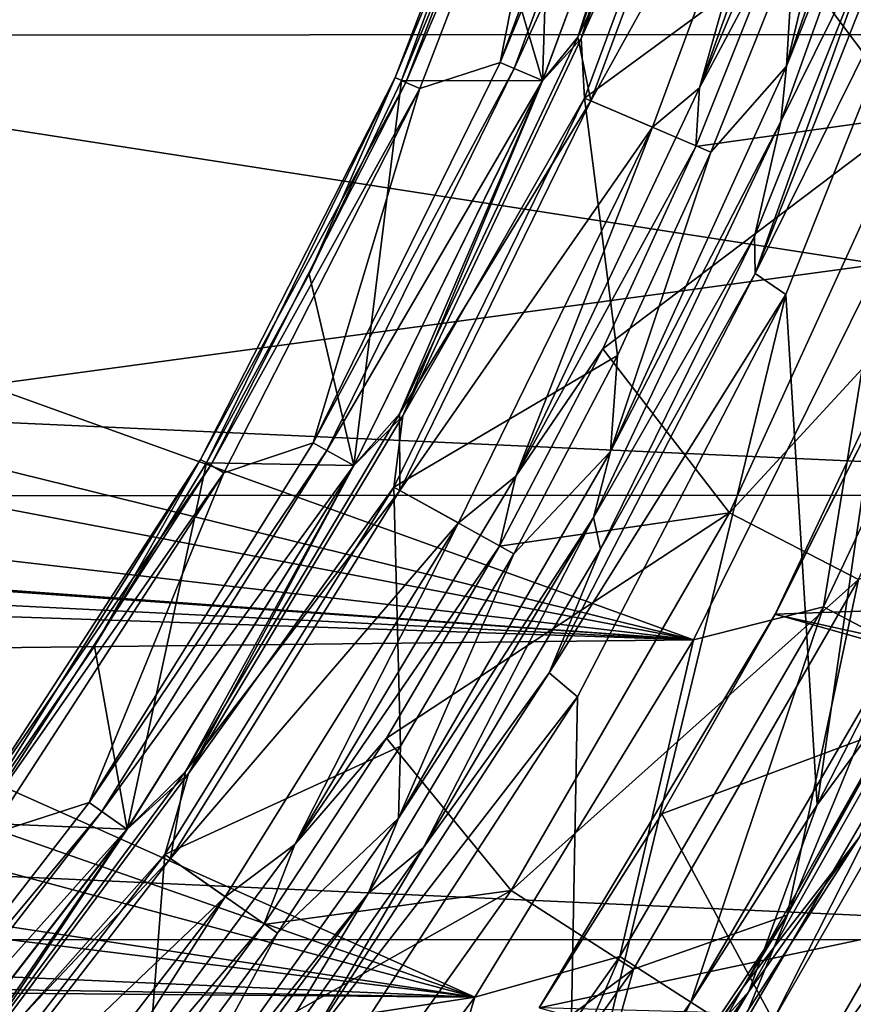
# Model space of a CAD drawing. Header units: millimetres. Extents: x -65 to 65, y -68 to 87.
# Tile 125 of 196: x 12.82 to 16, y -5.88 to -2.12. Entities that reach past the tile are written whole.
import ezdxf

# ---------------------------------------------------------------- set-up
doc = ezdxf.new("R2010")
doc.units = ezdxf.units.MM
doc.header["$LTSCALE"] = 65.185185
for name, color, linetype in [('117', 7, 'CONTINUOUS'), ('118', 7, 'CONTINUOUS'), ('120', 7, 'CONTINUOUS'), ('122', 7, 'CONTINUOUS'), ('124', 7, 'CONTINUOUS'), ('125', 7, 'CONTINUOUS'), ('126', 7, 'CONTINUOUS'), ('128', 7, 'CONTINUOUS'), ('130', 7, 'CONTINUOUS'), ('132', 7, 'CONTINUOUS'), ('134', 7, 'CONTINUOUS'), ('136', 7, 'CONTINUOUS'), ('169', 7, 'CONTINUOUS'), ('188', 7, 'CONTINUOUS'), ('230', 7, 'CONTINUOUS'), ('254', 7, 'CONTINUOUS'), ('38', 7, 'CONTINUOUS'), ('40', 7, 'CONTINUOUS'), ('41', 7, 'CONTINUOUS'), ('44', 7, 'CONTINUOUS'), ('45', 7, 'CONTINUOUS'), ('46', 7, 'CONTINUOUS'), ('49', 7, 'CONTINUOUS'), ('50', 7, 'CONTINUOUS'), ('52', 7, 'CONTINUOUS'), ('526', 7, 'CONTINUOUS'), ('528', 7, 'CONTINUOUS'), ('529', 7, 'CONTINUOUS'), ('536', 7, 'CONTINUOUS'), ('537', 7, 'CONTINUOUS')]:
    doc.layers.add(name, color=color, linetype=linetype)

msp = doc.modelspace()

# ---------------------------------------------------------------- linework, layer by layer
at = {"layer": '117', "linetype": 'CONTINUOUS'}
for points in [[(15.5775, -5.8108, 96.6908), (16.0186, -5.2406, 94.307), (16.454, -4.2569, 96.6908), (15.5775, -5.8108, 96.6908)], [(15.0559, -6.7379, 94.307), (16.0186, -5.2406, 94.307), (15.5775, -5.8108, 96.6908), (15.0559, -6.7379, 94.307)], [(14.5547, -7.2726, 96.6908), (15.0559, -6.7379, 94.307), (15.5775, -5.8108, 96.6908), (14.5547, -7.2726, 96.6908)]]:
    msp.add_3dface(points, dxfattribs=at)
at = {"layer": '118', "linetype": 'CONTINUOUS'}
for points in [[(16.2834, -0.9395, 89.2965), (16.109, -1.7264, 93.9035), (15.7209, -2.5118, 89.2965), (16.2834, -0.9395, 89.2965)], [(16.109, -1.7264, 93.9035), (15.62, -2.9504, 93.9035), (15.7209, -2.5118, 89.2965), (16.109, -1.7264, 93.9035)], [(15.7209, -2.5118, 89.2965), (15.62, -2.9504, 93.9035), (15.0069, -4.0213, 89.2965), (15.7209, -2.5118, 89.2965)], [(15.62, -2.9504, 93.9035), (15.0336, -4.1415, 93.9035), (15.0069, -4.0213, 89.2965), (15.62, -2.9504, 93.9035)], [(15.0069, -4.0213, 89.2965), (14.3593, -5.2792, 93.9035), (14.1484, -5.4537, 89.2965), (15.0069, -4.0213, 89.2965)], [(15.0336, -4.1415, 93.9035), (14.3593, -5.2792, 93.9035), (15.0069, -4.0213, 89.2965), (15.0336, -4.1415, 93.9035)], [(14.3593, -5.2792, 93.9035), (13.6001, -6.36, 93.9035), (14.1484, -5.4537, 89.2965), (14.3593, -5.2792, 93.9035)], [(14.1484, -5.4537, 89.2965), (13.6001, -6.36, 93.9035), (13.1537, -6.7949, 89.2965), (14.1484, -5.4537, 89.2965)]]:
    msp.add_3dface(points, dxfattribs=at)
at = {"layer": '120', "linetype": 'CONTINUOUS'}
for points in [[(14.2513, -2.3451, 90.1536), (14.8365, -0.8207, 90.1536), (14.2758, -2.356, 90.0536), (14.2513, -2.3451, 90.1536)], [(14.8365, -0.8207, 90.1536), (14.5889, -1.6001, 90.0536), (14.2758, -2.356, 90.0536), (14.8365, -0.8207, 90.1536)], [(13.51, -3.8, 90.1536), (14.2513, -2.3451, 90.1536), (13.5332, -3.8134, 90.0536), (13.51, -3.8, 90.1536)], [(14.2513, -2.3451, 90.1536), (13.9236, -3.0944, 90.0536), (13.5332, -3.8134, 90.0536), (14.2513, -2.3451, 90.1536)], [(14.2513, -2.3451, 90.1536), (14.2758, -2.356, 90.0536), (13.9236, -3.0944, 90.0536), (14.2513, -2.3451, 90.1536)], [(12.6207, -5.1695, 90.1536), (13.51, -3.8, 90.1536), (12.6423, -5.1852, 90.0536), (12.6207, -5.1695, 90.1536)], [(13.51, -3.8, 90.1536), (13.1057, -4.511, 90.0536), (12.6423, -5.1852, 90.0536), (13.51, -3.8, 90.1536)], [(13.51, -3.8, 90.1536), (13.5332, -3.8134, 90.0536), (13.1057, -4.511, 90.0536), (13.51, -3.8, 90.1536)]]:
    msp.add_3dface(points, dxfattribs=at)
at = {"layer": '122', "linetype": 'CONTINUOUS'}
for points in [[(14.8789, -0.8344, 94.6545), (14.292, -2.3632, 94.6545), (14.9346, -0.8525, 94.7925), (14.8789, -0.8344, 94.6545)], [(14.292, -2.3632, 94.6545), (14.3455, -2.387, 94.7925), (14.9346, -0.8525, 94.7925), (14.292, -2.3632, 94.6545)], [(14.292, -2.3632, 94.6545), (13.5486, -3.8223, 94.6545), (14.3455, -2.387, 94.7925), (14.292, -2.3632, 94.6545)], [(13.5486, -3.8223, 94.6545), (13.5993, -3.8516, 94.7925), (14.3455, -2.387, 94.7925), (13.5486, -3.8223, 94.6545)], [(13.5486, -3.8223, 94.6545), (12.6567, -5.1957, 94.6545), (13.5993, -3.8516, 94.7925), (13.5486, -3.8223, 94.6545)], [(12.6567, -5.1957, 94.6545), (12.7041, -5.2301, 94.7925), (13.5993, -3.8516, 94.7925), (12.6567, -5.1957, 94.6545)]]:
    msp.add_3dface(points, dxfattribs=at)
at = {"layer": '124', "linetype": 'CONTINUOUS'}
for points in [[(16.5297, -4.0983, 96.7167), (15.7441, -5.5361, 96.7167), (16.454, -4.2569, 96.6908), (16.5297, -4.0983, 96.7167)], [(15.7441, -5.5361, 96.7167), (15.5775, -5.8108, 96.6908), (16.454, -4.2569, 96.6908), (15.7441, -5.5361, 96.7167)], [(15.7441, -5.5361, 96.7167), (14.8343, -6.8976, 96.7167), (15.5775, -5.8108, 96.6908), (15.7441, -5.5361, 96.7167)], [(14.8343, -6.8976, 96.7167), (14.5547, -7.2726, 96.6908), (15.5775, -5.8108, 96.6908), (14.8343, -6.8976, 96.7167)]]:
    msp.add_3dface(points, dxfattribs=at)
at = {"layer": '125', "linetype": 'CONTINUOUS'}
for points in [[(15.8594, -5.1164, 94.1), (16.6619, -3.5507, 94.1), (16.4772, -4.2714, 94.1611), (15.8594, -5.1164, 94.1)], [(15.8594, -5.1164, 94.1), (16.4772, -4.2714, 94.1611), (15.5991, -5.8276, 94.1611), (15.8594, -5.1164, 94.1)], [(16.4772, -4.2714, 94.1611), (16.0186, -5.2406, 94.307), (15.5991, -5.8276, 94.1611), (16.4772, -4.2714, 94.1611)], [(14.9101, -6.598, 94.1), (15.8594, -5.1164, 94.1), (15.5991, -5.8276, 94.1611), (14.9101, -6.598, 94.1)], [(16.0186, -5.2406, 94.307), (15.0559, -6.7379, 94.307), (15.5991, -5.8276, 94.1611), (16.0186, -5.2406, 94.307)], [(14.9101, -6.598, 94.1), (15.5991, -5.8276, 94.1611), (14.5745, -7.2914, 94.1611), (14.9101, -6.598, 94.1)], [(15.5991, -5.8276, 94.1611), (15.0559, -6.7379, 94.307), (14.5745, -7.2914, 94.1611), (15.5991, -5.8276, 94.1611)]]:
    msp.add_3dface(points, dxfattribs=at)
at = {"layer": '126', "linetype": 'CONTINUOUS'}
for points in [[(15.2117, -0.7727, 95.0322), (14.6508, -2.2871, 95.0322), (15.2676, -0.7902, 95.1701), (15.2117, -0.7727, 95.0322)], [(14.6508, -2.2871, 95.0322), (14.7046, -2.3102, 95.1701), (15.2676, -0.7902, 95.1701), (14.6508, -2.2871, 95.0322)], [(14.6508, -2.2871, 95.0322), (13.9396, -3.7371, 95.0322), (14.7046, -2.3102, 95.1701), (14.6508, -2.2871, 95.0322)], [(13.9396, -3.7371, 95.0322), (13.9908, -3.7655, 95.1701), (14.7046, -2.3102, 95.1701), (13.9396, -3.7371, 95.0322)], [(13.9396, -3.7371, 95.0322), (13.0853, -5.1077, 95.0322), (13.9908, -3.7655, 95.1701), (13.9396, -3.7371, 95.0322)], [(13.0853, -5.1077, 95.0322), (13.1334, -5.1411, 95.1701), (13.9908, -3.7655, 95.1701), (13.0853, -5.1077, 95.0322)], [(13.0853, -5.1077, 95.0322), (12.0968, -6.3848, 95.0322), (13.1334, -5.1411, 95.1701), (13.0853, -5.1077, 95.0322)], [(12.0968, -6.3848, 95.0322), (12.1412, -6.4229, 95.1701), (13.1334, -5.1411, 95.1701), (12.0968, -6.3848, 95.0322)]]:
    msp.add_3dface(points, dxfattribs=at)
at = {"layer": '128', "linetype": 'CONTINUOUS'}
for points in [[(15.5465, -0.8744, 89.1), (14.9602, -2.1967, 89.1268), (15.4956, -0.7005, 89.1268), (15.5465, -0.8744, 89.1)], [(14.9602, -2.1967, 89.1268), (15.3804, -0.8256, 89.2), (15.4956, -0.7005, 89.1268), (14.9602, -2.1967, 89.1268)], [(14.8132, -2.3569, 89.2), (15.3804, -0.8256, 89.2), (14.9602, -2.1967, 89.1268), (14.8132, -2.3569, 89.2)], [(15.5465, -0.8744, 89.1), (14.973, -2.4237, 89.1), (14.9602, -2.1967, 89.1268), (15.5465, -0.8744, 89.1)], [(14.973, -2.4237, 89.1), (14.2808, -3.6332, 89.1268), (14.9602, -2.1967, 89.1268), (14.973, -2.4237, 89.1)], [(14.2808, -3.6332, 89.1268), (14.8132, -2.3569, 89.2), (14.9602, -2.1967, 89.1268), (14.2808, -3.6332, 89.1268)], [(14.0941, -3.8229, 89.2), (14.8132, -2.3569, 89.2), (14.2808, -3.6332, 89.1268), (14.0941, -3.8229, 89.2)], [(14.973, -2.4237, 89.1), (14.2464, -3.9052, 89.1), (14.2808, -3.6332, 89.1268), (14.973, -2.4237, 89.1)], [(14.2464, -3.9052, 89.1), (13.4638, -4.9962, 89.1268), (14.2808, -3.6332, 89.1268), (14.2464, -3.9052, 89.1)], [(13.4638, -4.9962, 89.1268), (14.0941, -3.8229, 89.2), (14.2808, -3.6332, 89.1268), (13.4638, -4.9962, 89.1268)], [(13.2304, -5.2086, 89.2), (14.0941, -3.8229, 89.2), (13.4638, -4.9962, 89.1268), (13.2304, -5.2086, 89.2)], [(14.2464, -3.9052, 89.1), (13.374, -5.3054, 89.1), (13.4638, -4.9962, 89.1268), (14.2464, -3.9052, 89.1)], [(13.374, -5.3054, 89.1), (12.5172, -6.2726, 89.1268), (13.4638, -4.9962, 89.1268), (13.374, -5.3054, 89.1)], [(12.5172, -6.2726, 89.1268), (13.2304, -5.2086, 89.2), (13.4638, -4.9962, 89.1268), (12.5172, -6.2726, 89.1268)], [(12.2309, -6.4999, 89.2), (13.2304, -5.2086, 89.2), (12.5172, -6.2726, 89.1268), (12.2309, -6.4999, 89.2)], [(13.374, -5.3054, 89.1), (12.3633, -6.6116, 89.1), (12.5172, -6.2726, 89.1268), (13.374, -5.3054, 89.1)]]:
    msp.add_3dface(points, dxfattribs=at)
at = {"layer": '130', "linetype": 'CONTINUOUS'}
for points in [[(15.3797, -0.8254, 101.9035), (14.9472, -2.1913, 102.0427), (15.4821, -0.6964, 102.0427), (15.3797, -0.8254, 101.9035)], [(14.9472, -2.1913, 102.0427), (15.5714, -0.8824, 102.1), (15.4821, -0.6964, 102.0427), (14.9472, -2.1913, 102.0427)], [(15.3797, -0.8254, 101.9035), (14.8126, -2.3566, 101.9035), (14.9472, -2.1913, 102.0427), (15.3797, -0.8254, 101.9035)], [(14.9969, -2.4341, 102.1), (15.5714, -0.8824, 102.1), (14.9472, -2.1913, 102.0427), (14.9969, -2.4341, 102.1)], [(14.8126, -2.3566, 101.9035), (14.2684, -3.6266, 102.0427), (14.9472, -2.1913, 102.0427), (14.8126, -2.3566, 101.9035)], [(14.2684, -3.6266, 102.0427), (14.9969, -2.4341, 102.1), (14.9472, -2.1913, 102.0427), (14.2684, -3.6266, 102.0427)], [(14.8126, -2.3566, 101.9035), (14.0935, -3.8225, 101.9035), (14.2684, -3.6266, 102.0427), (14.8126, -2.3566, 101.9035)], [(14.2691, -3.918, 102.1), (14.9969, -2.4341, 102.1), (14.2684, -3.6266, 102.0427), (14.2691, -3.918, 102.1)], [(14.0935, -3.8225, 101.9035), (13.4521, -4.9884, 102.0427), (14.2684, -3.6266, 102.0427), (14.0935, -3.8225, 101.9035)], [(13.4521, -4.9884, 102.0427), (14.2691, -3.918, 102.1), (14.2684, -3.6266, 102.0427), (13.4521, -4.9884, 102.0427)], [(14.0935, -3.8225, 101.9035), (13.2298, -5.2082, 101.9035), (13.4521, -4.9884, 102.0427), (14.0935, -3.8225, 101.9035)], [(13.3953, -5.3204, 102.1), (14.2691, -3.918, 102.1), (13.4521, -4.9884, 102.0427), (13.3953, -5.3204, 102.1)], [(13.2298, -5.2082, 101.9035), (12.5063, -6.2637, 102.0427), (13.4521, -4.9884, 102.0427), (13.2298, -5.2082, 101.9035)], [(12.5063, -6.2637, 102.0427), (13.3953, -5.3204, 102.1), (13.4521, -4.9884, 102.0427), (12.5063, -6.2637, 102.0427)], [(13.2298, -5.2082, 101.9035), (12.2304, -6.4994, 101.9035), (12.5063, -6.2637, 102.0427), (13.2298, -5.2082, 101.9035)], [(12.383, -6.6287, 102.1), (13.3953, -5.3204, 102.1), (12.5063, -6.2637, 102.0427), (12.383, -6.6287, 102.1)]]:
    msp.add_3dface(points, dxfattribs=at)
at = {"layer": '132', "linetype": 'CONTINUOUS'}
for points in [[(15.8147, -0.9585, 102.1), (15.4111, -2.3835, 102.069), (15.9626, -0.8422, 102.069), (15.8147, -0.9585, 102.1)], [(15.4111, -2.3835, 102.069), (15.9862, -1.0157, 101.9856), (15.9626, -0.8422, 102.069), (15.4111, -2.3835, 102.069)], [(15.8147, -0.9585, 102.1), (15.2315, -2.534, 102.1), (15.4111, -2.3835, 102.069), (15.8147, -0.9585, 102.1)], [(15.7117, -1.819, 101.9856), (15.9862, -1.0157, 101.9856), (15.4111, -2.3835, 102.069), (15.7117, -1.819, 101.9856)], [(15.3968, -2.6073, 101.9856), (15.7117, -1.819, 101.9856), (15.4111, -2.3835, 102.069), (15.3968, -2.6073, 101.9856)], [(15.2315, -2.534, 102.1), (14.7112, -3.8633, 102.069), (15.4111, -2.3835, 102.069), (15.2315, -2.534, 102.1)], [(14.7112, -3.8633, 102.069), (15.3968, -2.6073, 101.9856), (15.4111, -2.3835, 102.069), (14.7112, -3.8633, 102.069)], [(15.2315, -2.534, 102.1), (14.492, -4.042, 102.1), (14.7112, -3.8633, 102.069), (15.2315, -2.534, 102.1)], [(15.0424, -3.3786, 101.9856), (15.3968, -2.6073, 101.9856), (14.7112, -3.8633, 102.069), (15.0424, -3.3786, 101.9856)], [(14.6494, -4.131, 101.9856), (15.0424, -3.3786, 101.9856), (14.7112, -3.8633, 102.069), (14.6494, -4.131, 101.9856)], [(14.492, -4.042, 102.1), (13.8696, -5.2674, 102.069), (14.7112, -3.8633, 102.069), (14.492, -4.042, 102.1)], [(13.8696, -5.2674, 102.069), (14.6494, -4.131, 101.9856), (14.7112, -3.8633, 102.069), (13.8696, -5.2674, 102.069)], [(14.492, -4.042, 102.1), (13.6043, -5.4663, 102.1), (13.8696, -5.2674, 102.069), (14.492, -4.042, 102.1)], [(14.2187, -4.8626, 101.9856), (14.6494, -4.131, 101.9856), (13.8696, -5.2674, 102.069), (14.2187, -4.8626, 101.9856)], [(13.7516, -5.5714, 101.9856), (14.2187, -4.8626, 101.9856), (13.8696, -5.2674, 102.069), (13.7516, -5.5714, 101.9856)], [(13.6043, -5.4663, 102.1), (12.8945, -6.5822, 102.069), (13.8696, -5.2674, 102.069), (13.6043, -5.4663, 102.1)], [(12.8945, -6.5822, 102.069), (13.7516, -5.5714, 101.9856), (13.8696, -5.2674, 102.069), (12.8945, -6.5822, 102.069)], [(13.6043, -5.4663, 102.1), (12.5771, -6.7939, 102.1), (12.8945, -6.5822, 102.069), (13.6043, -5.4663, 102.1)], [(13.2492, -6.2556, 101.9856), (13.7516, -5.5714, 101.9856), (12.8945, -6.5822, 102.069), (13.2492, -6.2556, 101.9856)]]:
    msp.add_3dface(points, dxfattribs=at)
at = {"layer": '134', "linetype": 'CONTINUOUS'}
for points in [[(16.2834, -0.9395, 89.2965), (15.7417, -2.302, 89.1573), (16.2695, -0.7772, 89.1573), (16.2834, -0.9395, 89.2965)], [(15.7417, -2.302, 89.1573), (16.0459, -1.0311, 89.1), (16.2695, -0.7772, 89.1573), (15.7417, -2.302, 89.1573)], [(16.2834, -0.9395, 89.2965), (15.7209, -2.5118, 89.2965), (15.7417, -2.302, 89.1573), (16.2834, -0.9395, 89.2965)], [(15.77, -1.8384, 89.1), (16.0459, -1.0311, 89.1), (15.7417, -2.302, 89.1573), (15.77, -1.8384, 89.1)], [(15.4542, -2.6297, 89.1), (15.77, -1.8384, 89.1), (15.7417, -2.302, 89.1573), (15.4542, -2.6297, 89.1)], [(15.7209, -2.5118, 89.2965), (15.0714, -3.7699, 89.1573), (15.7417, -2.302, 89.1573), (15.7209, -2.5118, 89.2965)], [(15.0714, -3.7699, 89.1573), (15.4542, -2.6297, 89.1), (15.7417, -2.302, 89.1573), (15.0714, -3.7699, 89.1573)], [(15.7209, -2.5118, 89.2965), (15.0069, -4.0213, 89.2965), (15.0714, -3.7699, 89.1573), (15.7209, -2.5118, 89.2965)], [(15.0987, -3.4033, 89.1), (15.4542, -2.6297, 89.1), (15.0714, -3.7699, 89.1573), (15.0987, -3.4033, 89.1)], [(14.7038, -4.1597, 89.1), (15.0987, -3.4033, 89.1), (15.0714, -3.7699, 89.1573), (14.7038, -4.1597, 89.1)], [(15.0069, -4.0213, 89.2965), (14.2646, -5.1673, 89.1573), (15.0714, -3.7699, 89.1573), (15.0069, -4.0213, 89.2965)], [(14.2646, -5.1673, 89.1573), (14.7038, -4.1597, 89.1), (15.0714, -3.7699, 89.1573), (14.2646, -5.1673, 89.1573)], [(15.0069, -4.0213, 89.2965), (14.1484, -5.4537, 89.2965), (14.2646, -5.1673, 89.1573), (15.0069, -4.0213, 89.2965)], [(14.2722, -4.8931, 89.1), (14.7038, -4.1597, 89.1), (14.2646, -5.1673, 89.1573), (14.2722, -4.8931, 89.1)], [(13.8031, -5.6048, 89.1), (14.2722, -4.8931, 89.1), (14.2646, -5.1673, 89.1573), (13.8031, -5.6048, 89.1)], [(14.1484, -5.4537, 89.2965), (13.3286, -6.4817, 89.1573), (14.2646, -5.1673, 89.1573), (14.1484, -5.4537, 89.2965)], [(13.3286, -6.4817, 89.1573), (13.8031, -5.6048, 89.1), (14.2646, -5.1673, 89.1573), (13.3286, -6.4817, 89.1573)], [(14.1484, -5.4537, 89.2965), (13.1537, -6.7949, 89.2965), (13.3286, -6.4817, 89.1573), (14.1484, -5.4537, 89.2965)], [(13.2984, -6.2924, 89.1), (13.8031, -5.6048, 89.1), (13.3286, -6.4817, 89.1573), (13.2984, -6.2924, 89.1)]]:
    msp.add_3dface(points, dxfattribs=at)
at = {"layer": '136', "linetype": 'CONTINUOUS'}
for points in [[(16.3766, -1.5656, 94.1), (15.6223, -3.0912, 94.0427), (16.2513, -1.4987, 94.0427), (16.3766, -1.5656, 94.1)], [(15.6223, -3.0912, 94.0427), (16.109, -1.7264, 93.9035), (16.2513, -1.4987, 94.0427), (15.6223, -3.0912, 94.0427)], [(16.3766, -1.5656, 94.1), (15.7395, -3.172, 94.1), (15.6223, -3.0912, 94.0427), (16.3766, -1.5656, 94.1)], [(15.62, -2.9504, 93.9035), (16.109, -1.7264, 93.9035), (15.6223, -3.0912, 94.0427), (15.62, -2.9504, 93.9035)], [(15.0336, -4.1415, 93.9035), (15.62, -2.9504, 93.9035), (15.6223, -3.0912, 94.0427), (15.0336, -4.1415, 93.9035)], [(15.7395, -3.172, 94.1), (14.8376, -4.6131, 94.0427), (15.6223, -3.0912, 94.0427), (15.7395, -3.172, 94.1)], [(14.8376, -4.6131, 94.0427), (15.0336, -4.1415, 93.9035), (15.6223, -3.0912, 94.0427), (14.8376, -4.6131, 94.0427)], [(15.7395, -3.172, 94.1), (14.9461, -4.7051, 94.1), (14.8376, -4.6131, 94.0427), (15.7395, -3.172, 94.1)], [(14.3593, -5.2792, 93.9035), (15.0336, -4.1415, 93.9035), (14.8376, -4.6131, 94.0427), (14.3593, -5.2792, 93.9035)], [(14.9461, -4.7051, 94.1), (13.9052, -6.0492, 94.0427), (14.8376, -4.6131, 94.0427), (14.9461, -4.7051, 94.1)], [(13.9052, -6.0492, 94.0427), (14.3593, -5.2792, 93.9035), (14.8376, -4.6131, 94.0427), (13.9052, -6.0492, 94.0427)], [(14.9461, -4.7051, 94.1), (14.0042, -6.1513, 94.1), (13.9052, -6.0492, 94.0427), (14.9461, -4.7051, 94.1)], [(13.6001, -6.36, 93.9035), (14.3593, -5.2792, 93.9035), (13.9052, -6.0492, 94.0427), (13.6001, -6.36, 93.9035)]]:
    msp.add_3dface(points, dxfattribs=at)
at = {"layer": '169', "linetype": 'CONTINUOUS'}
for points in [[(19.9779, -0.368, 120.9), (-19.9757, -0.3781, 120.9), (19.4936, -2.1804, 120.9), (19.9779, -0.368, 120.9)], [(-19.9757, -0.3781, 120.9), (-19.4907, -2.1896, 120.9), (19.4936, -2.1804, 120.9), (-19.9757, -0.3781, 120.9)], [(19.4936, -2.1804, 120.9), (-19.4907, -2.1896, 120.9), (18.8469, -3.9363, 120.9), (19.4936, -2.1804, 120.9)], [(-19.4907, -2.1896, 120.9), (-18.8434, -3.9447, 120.9), (18.8469, -3.9363, 120.9), (-19.4907, -2.1896, 120.9)], [(18.8469, -3.9363, 120.9), (-18.8434, -3.9447, 120.9), (18.0413, -5.6287, 120.9), (18.8469, -3.9363, 120.9)], [(-18.8434, -3.9447, 120.9), (-18.0373, -5.6362, 120.9), (18.0413, -5.6287, 120.9), (-18.8434, -3.9447, 120.9)], [(18.0413, -5.6287, 120.9), (-18.0373, -5.6362, 120.9), (17.0842, -7.2392, 120.9), (18.0413, -5.6287, 120.9)], [(-18.0373, -5.6362, 120.9), (-17.0799, -7.2458, 120.9), (17.0842, -7.2392, 120.9), (-18.0373, -5.6362, 120.9)]]:
    msp.add_3dface(points, dxfattribs=at)
at = {"layer": '188', "linetype": 'CONTINUOUS'}
msp.add_3dface([(16.4761, -4.5734, 117.9262), (16.0755, -5.9912, 104.4), (15.6906, -5.9384, 117.9262), (16.4761, -4.5734, 117.9262)], dxfattribs=at)
at = {"layer": '230', "linetype": 'CONTINUOUS'}
for points in [[(10.571, -2.198, 118.9), (7.0498, -1.9363, 118.9), (16.6692, -1.5648, 118.9), (10.571, -2.198, 118.9)], [(16.095, -3.0555, 118.9), (10.571, -2.198, 118.9), (16.6692, -1.5648, 118.9), (16.095, -3.0555, 118.9)], [(12.6946, -3.5171, 118.9), (10.571, -2.198, 118.9), (16.095, -3.0555, 118.9), (12.6946, -3.5171, 118.9)], [(15.388, -4.4875, 118.9), (12.6946, -3.5171, 118.9), (16.095, -3.0555, 118.9), (15.388, -4.4875, 118.9)], [(12.5298, -3.7825, 118.9), (12.6946, -3.5171, 118.9), (15.388, -4.4875, 118.9), (12.5298, -3.7825, 118.9)], [(12.0486, -3.8515, 118.9), (12.5298, -3.7825, 118.9), (15.388, -4.4875, 118.9), (12.0486, -3.8515, 118.9)], [(10.8328, -3.9601, 118.9), (12.0486, -3.8515, 118.9), (15.388, -4.4875, 118.9), (10.8328, -3.9601, 118.9)], [(11.0044, -4.1699, 118.9), (10.8328, -3.9601, 118.9), (15.388, -4.4875, 118.9), (11.0044, -4.1699, 118.9)], [(11.1937, -4.1915, 118.9), (11.0044, -4.1699, 118.9), (15.388, -4.4875, 118.9), (11.1937, -4.1915, 118.9)], [(11.3908, -4.2871, 118.9), (11.1937, -4.1915, 118.9), (15.388, -4.4875, 118.9), (11.3908, -4.2871, 118.9)], [(11.4727, -4.355, 118.9), (11.3908, -4.2871, 118.9), (15.388, -4.4875, 118.9), (11.4727, -4.355, 118.9)], [(11.6033, -4.5308, 118.9), (11.4727, -4.355, 118.9), (15.388, -4.4875, 118.9), (11.6033, -4.5308, 118.9)], [(14.5543, -5.849, 118.9), (11.6033, -4.5308, 118.9), (15.388, -4.4875, 118.9), (14.5543, -5.849, 118.9)], [(11.6342, -4.827, 118.9), (11.6033, -4.5308, 118.9), (14.5543, -5.849, 118.9), (11.6342, -4.827, 118.9)], [(11.5832, -5.0553, 118.9), (11.6342, -4.827, 118.9), (14.5543, -5.849, 118.9), (11.5832, -5.0553, 118.9)], [(11.3916, -5.37, 118.9), (11.5832, -5.0553, 118.9), (14.5543, -5.849, 118.9), (11.3916, -5.37, 118.9)], [(11.3252, -5.4502, 118.9), (11.3916, -5.37, 118.9), (14.5543, -5.849, 118.9), (11.3252, -5.4502, 118.9)], [(11.0516, -5.697, 118.9), (11.3252, -5.4502, 118.9), (14.5543, -5.849, 118.9), (11.0516, -5.697, 118.9)], [(10.8368, -5.7896, 118.9), (11.0516, -5.697, 118.9), (14.5543, -5.849, 118.9), (10.8368, -5.7896, 118.9)], [(9.9623, -6.5555, 118.9), (10.54, -5.8142, 118.9), (14.5543, -5.849, 118.9), (9.9623, -6.5555, 118.9)], [(10.54, -5.8142, 118.9), (10.8368, -5.7896, 118.9), (14.5543, -5.849, 118.9), (10.54, -5.8142, 118.9)], [(13.6008, -7.1287, 118.9), (9.9623, -6.5555, 118.9), (14.5543, -5.849, 118.9), (13.6008, -7.1287, 118.9)]]:
    msp.add_3dface(points, dxfattribs=at)
at = {"layer": '254', "linetype": 'CONTINUOUS'}
for points in [[(15.883, -4.3614, 118.8267), (16.095, -3.0555, 118.9), (16.5422, -2.9671, 118.8267), (15.883, -4.3614, 118.8267)], [(15.883, -4.3614, 118.8267), (16.5422, -2.9671, 118.8267), (16.1676, -4.5112, 118.6166), (15.883, -4.3614, 118.8267)], [(15.388, -4.4875, 118.9), (16.095, -3.0555, 118.9), (15.883, -4.3614, 118.8267), (15.388, -4.4875, 118.9)], [(15.1066, -5.694, 118.8267), (15.388, -4.4875, 118.9), (15.883, -4.3614, 118.8267), (15.1066, -5.694, 118.8267)], [(15.1066, -5.694, 118.8267), (15.883, -4.3614, 118.8267), (15.3773, -5.8677, 118.6166), (15.1066, -5.694, 118.8267)], [(15.3773, -5.8677, 118.6166), (15.883, -4.3614, 118.8267), (16.1676, -4.5112, 118.6166), (15.3773, -5.8677, 118.6166)], [(14.5543, -5.849, 118.9), (15.388, -4.4875, 118.9), (15.1066, -5.694, 118.8267), (14.5543, -5.849, 118.9)], [(15.3773, -5.8677, 118.6166), (16.1676, -4.5112, 118.6166), (15.5605, -5.9852, 118.3031), (15.3773, -5.8677, 118.6166)], [(15.5605, -5.9852, 118.3031), (16.1676, -4.5112, 118.6166), (16.3602, -4.6126, 118.3031), (15.5605, -5.9852, 118.3031)], [(16.4761, -4.5734, 117.9262), (15.6906, -5.9384, 117.9262), (16.3602, -4.6126, 118.3031), (16.4761, -4.5734, 117.9262)], [(15.6906, -5.9384, 117.9262), (15.5605, -5.9852, 118.3031), (16.3602, -4.6126, 118.3031), (15.6906, -5.9384, 117.9262)], [(14.2187, -6.955, 118.8267), (14.5543, -5.849, 118.9), (15.1066, -5.694, 118.8267), (14.2187, -6.955, 118.8267)], [(14.2187, -6.955, 118.8267), (15.1066, -5.694, 118.8267), (14.4734, -7.1513, 118.6166), (14.2187, -6.955, 118.8267)], [(14.4734, -7.1513, 118.6166), (15.1066, -5.694, 118.8267), (15.3773, -5.8677, 118.6166), (14.4734, -7.1513, 118.6166)], [(13.6008, -7.1287, 118.9), (14.5543, -5.849, 118.9), (14.2187, -6.955, 118.8267), (13.6008, -7.1287, 118.9)], [(14.4734, -7.1513, 118.6166), (15.3773, -5.8677, 118.6166), (14.6458, -7.2841, 118.3032), (14.4734, -7.1513, 118.6166)], [(14.6458, -7.2841, 118.3032), (15.3773, -5.8677, 118.6166), (15.5605, -5.9852, 118.3031), (14.6458, -7.2841, 118.3032)]]:
    msp.add_3dface(points, dxfattribs=at)
at = {"layer": '38', "linetype": 'CONTINUOUS'}
for points in [[(14.2513, -2.3451, 92.1), (14.8365, -0.8207, 92.1), (14.2513, -2.3451, 90.1536), (14.2513, -2.3451, 92.1)], [(14.2513, -2.3451, 90.1536), (14.8365, -0.8207, 92.1), (14.8365, -0.8207, 90.1536), (14.2513, -2.3451, 90.1536)], [(13.51, -3.8, 92.1), (14.2513, -2.3451, 92.1), (13.51, -3.8, 90.1536), (13.51, -3.8, 92.1)], [(13.51, -3.8, 90.1536), (14.2513, -2.3451, 92.1), (14.2513, -2.3451, 90.1536), (13.51, -3.8, 90.1536)], [(12.6207, -5.1694, 92.1), (13.51, -3.8, 92.1), (12.6207, -5.1695, 90.1536), (12.6207, -5.1694, 92.1)], [(12.6207, -5.1695, 90.1536), (13.51, -3.8, 92.1), (13.51, -3.8, 90.1536), (12.6207, -5.1695, 90.1536)]]:
    msp.add_3dface(points, dxfattribs=at)
at = {"layer": '40', "linetype": 'CONTINUOUS'}
for points in [[(14.973, -2.4237, 89.1), (15.5465, -0.8744, 89.1), (15.77, -1.8384, 89.1), (14.973, -2.4237, 89.1)], [(15.4542, -2.6297, 89.1), (14.973, -2.4237, 89.1), (15.77, -1.8384, 89.1), (15.4542, -2.6297, 89.1)], [(14.2464, -3.9052, 89.1), (14.973, -2.4237, 89.1), (15.0987, -3.4033, 89.1), (14.2464, -3.9052, 89.1)], [(15.0987, -3.4033, 89.1), (14.973, -2.4237, 89.1), (15.4542, -2.6297, 89.1), (15.0987, -3.4033, 89.1)], [(14.7038, -4.1597, 89.1), (14.2464, -3.9052, 89.1), (15.0987, -3.4033, 89.1), (14.7038, -4.1597, 89.1)], [(13.374, -5.3054, 89.1), (14.2464, -3.9052, 89.1), (14.2722, -4.8931, 89.1), (13.374, -5.3054, 89.1)], [(14.2722, -4.8931, 89.1), (14.2464, -3.9052, 89.1), (14.7038, -4.1597, 89.1), (14.2722, -4.8931, 89.1)], [(13.8031, -5.6048, 89.1), (13.374, -5.3054, 89.1), (14.2722, -4.8931, 89.1), (13.8031, -5.6048, 89.1)], [(12.3633, -6.6116, 89.1), (13.374, -5.3054, 89.1), (13.2984, -6.2924, 89.1), (12.3633, -6.6116, 89.1)], [(13.2984, -6.2924, 89.1), (13.374, -5.3054, 89.1), (13.8031, -5.6048, 89.1), (13.2984, -6.2924, 89.1)]]:
    msp.add_3dface(points, dxfattribs=at)
at = {"layer": '41', "linetype": 'CONTINUOUS'}
for points in [[(14.6508, -2.2871, 95.0322), (15.2117, -0.7727, 95.0322), (14.9346, -0.8525, 94.7925), (14.6508, -2.2871, 95.0322)], [(14.3455, -2.387, 94.7925), (14.6508, -2.2871, 95.0322), (14.9346, -0.8525, 94.7925), (14.3455, -2.387, 94.7925)], [(13.9396, -3.7371, 95.0322), (14.6508, -2.2871, 95.0322), (14.3455, -2.387, 94.7925), (13.9396, -3.7371, 95.0322)], [(13.5993, -3.8516, 94.7925), (13.9396, -3.7371, 95.0322), (14.3455, -2.387, 94.7925), (13.5993, -3.8516, 94.7925)], [(13.0853, -5.1077, 95.0322), (13.9396, -3.7371, 95.0322), (13.5993, -3.8516, 94.7925), (13.0853, -5.1077, 95.0322)], [(12.7041, -5.2301, 94.7925), (13.0853, -5.1077, 95.0322), (13.5993, -3.8516, 94.7925), (12.7041, -5.2301, 94.7925)], [(12.0968, -6.3848, 95.0322), (13.0853, -5.1077, 95.0322), (12.7041, -5.2301, 94.7925), (12.0968, -6.3848, 95.0322)]]:
    msp.add_3dface(points, dxfattribs=at)
at = {"layer": '44', "linetype": 'CONTINUOUS'}
for points in [[(14.7046, -2.3102, 95.1701), (15.3797, -0.8254, 101.9035), (15.2676, -0.7902, 95.1701), (14.7046, -2.3102, 95.1701)], [(14.8126, -2.3566, 101.9035), (15.3797, -0.8254, 101.9035), (14.7046, -2.3102, 95.1701), (14.8126, -2.3566, 101.9035)], [(13.9908, -3.7655, 95.1701), (14.8126, -2.3566, 101.9035), (14.7046, -2.3102, 95.1701), (13.9908, -3.7655, 95.1701)], [(14.0935, -3.8225, 101.9035), (14.8126, -2.3566, 101.9035), (13.9908, -3.7655, 95.1701), (14.0935, -3.8225, 101.9035)], [(13.1334, -5.1411, 95.1701), (14.0935, -3.8225, 101.9035), (13.9908, -3.7655, 95.1701), (13.1334, -5.1411, 95.1701)], [(13.2298, -5.2082, 101.9035), (14.0935, -3.8225, 101.9035), (13.1334, -5.1411, 95.1701), (13.2298, -5.2082, 101.9035)], [(12.1412, -6.4229, 95.1701), (13.2298, -5.2082, 101.9035), (13.1334, -5.1411, 95.1701), (12.1412, -6.4229, 95.1701)], [(12.2304, -6.4994, 101.9035), (13.2298, -5.2082, 101.9035), (12.1412, -6.4229, 95.1701), (12.2304, -6.4994, 101.9035)]]:
    msp.add_3dface(points, dxfattribs=at)
at = {"layer": '45', "linetype": 'CONTINUOUS'}
for points in [[(14.8365, -0.8207, 92.1), (14.2513, -2.3451, 92.1), (14.8789, -0.8344, 94.6545), (14.8365, -0.8207, 92.1)], [(14.8789, -0.8344, 94.6545), (14.2513, -2.3451, 92.1), (14.292, -2.3632, 94.6545), (14.8789, -0.8344, 94.6545)], [(14.2513, -2.3451, 92.1), (13.51, -3.8, 92.1), (14.292, -2.3632, 94.6545), (14.2513, -2.3451, 92.1)], [(14.292, -2.3632, 94.6545), (13.51, -3.8, 92.1), (13.5486, -3.8223, 94.6545), (14.292, -2.3632, 94.6545)], [(13.51, -3.8, 92.1), (12.6207, -5.1694, 92.1), (13.5486, -3.8223, 94.6545), (13.51, -3.8, 92.1)], [(13.5486, -3.8223, 94.6545), (12.6207, -5.1694, 92.1), (12.6567, -5.1957, 94.6545), (13.5486, -3.8223, 94.6545)]]:
    msp.add_3dface(points, dxfattribs=at)
at = {"layer": '46', "linetype": 'CONTINUOUS'}
for points in [[(14.5889, -1.6001, 90.0536), (14.862, -0.8289, 90.0536), (14.8132, -2.3569, 89.2), (14.5889, -1.6001, 90.0536)], [(14.8132, -2.3569, 89.2), (14.862, -0.8289, 90.0536), (15.3804, -0.8256, 89.2), (14.8132, -2.3569, 89.2)], [(14.2758, -2.356, 90.0536), (14.5889, -1.6001, 90.0536), (14.8132, -2.3569, 89.2), (14.2758, -2.356, 90.0536)], [(13.9236, -3.0944, 90.0536), (14.2758, -2.356, 90.0536), (14.0941, -3.8229, 89.2), (13.9236, -3.0944, 90.0536)], [(14.0941, -3.8229, 89.2), (14.2758, -2.356, 90.0536), (14.8132, -2.3569, 89.2), (14.0941, -3.8229, 89.2)], [(13.5332, -3.8134, 90.0536), (13.9236, -3.0944, 90.0536), (14.0941, -3.8229, 89.2), (13.5332, -3.8134, 90.0536)], [(13.1057, -4.511, 90.0536), (13.5332, -3.8134, 90.0536), (13.2304, -5.2086, 89.2), (13.1057, -4.511, 90.0536)], [(13.2304, -5.2086, 89.2), (13.5332, -3.8134, 90.0536), (14.0941, -3.8229, 89.2), (13.2304, -5.2086, 89.2)], [(12.6423, -5.1852, 90.0536), (13.1057, -4.511, 90.0536), (13.2304, -5.2086, 89.2), (12.6423, -5.1852, 90.0536)], [(12.2309, -6.4999, 89.2), (12.6423, -5.1852, 90.0536), (13.2304, -5.2086, 89.2), (12.2309, -6.4999, 89.2)]]:
    msp.add_3dface(points, dxfattribs=at)
at = {"layer": '49', "linetype": 'CONTINUOUS'}
for points in [[(15.5714, -0.8824, 102.1), (14.9969, -2.4341, 102.1), (15.8147, -0.9585, 102.1), (15.5714, -0.8824, 102.1)], [(15.8147, -0.9585, 102.1), (14.9969, -2.4341, 102.1), (15.2315, -2.534, 102.1), (15.8147, -0.9585, 102.1)], [(14.9969, -2.4341, 102.1), (14.2691, -3.918, 102.1), (15.2315, -2.534, 102.1), (14.9969, -2.4341, 102.1)], [(15.2315, -2.534, 102.1), (14.2691, -3.918, 102.1), (14.492, -4.042, 102.1), (15.2315, -2.534, 102.1)], [(14.2691, -3.918, 102.1), (13.3953, -5.3204, 102.1), (14.492, -4.042, 102.1), (14.2691, -3.918, 102.1)], [(14.492, -4.042, 102.1), (13.3953, -5.3204, 102.1), (13.6043, -5.4663, 102.1), (14.492, -4.042, 102.1)], [(13.3953, -5.3204, 102.1), (12.383, -6.6287, 102.1), (13.6043, -5.4663, 102.1), (13.3953, -5.3204, 102.1)], [(13.6043, -5.4663, 102.1), (12.383, -6.6287, 102.1), (12.5771, -6.7939, 102.1), (13.6043, -5.4663, 102.1)]]:
    msp.add_3dface(points, dxfattribs=at)
at = {"layer": '50', "linetype": 'CONTINUOUS'}
for points in [[(16.7588, -0.9208, 100.2845), (15.7117, -1.819, 101.9856), (16.2152, -2.4916, 100.2845), (16.7588, -0.9208, 100.2845)], [(15.7117, -1.819, 101.9856), (15.3968, -2.6073, 101.9856), (16.2152, -2.4916, 100.2845), (15.7117, -1.819, 101.9856)], [(15.3968, -2.6073, 101.9856), (15.0424, -3.3786, 101.9856), (16.2152, -2.4916, 100.2845), (15.3968, -2.6073, 101.9856)], [(16.2152, -2.4916, 100.2845), (15.0424, -3.3786, 101.9856), (15.5247, -4.0035, 100.2845), (16.2152, -2.4916, 100.2845)], [(16.7286, -2.6971, 98.5214), (16.2152, -2.4916, 100.2845), (15.5247, -4.0035, 100.2845), (16.7286, -2.6971, 98.5214)], [(16.0162, -4.2569, 98.5214), (16.7286, -2.6971, 98.5214), (15.5247, -4.0035, 100.2845), (16.0162, -4.2569, 98.5214)], [(15.0424, -3.3786, 101.9856), (14.6494, -4.131, 101.9856), (15.5247, -4.0035, 100.2845), (15.0424, -3.3786, 101.9856)], [(14.6494, -4.131, 101.9856), (14.2187, -4.8626, 101.9856), (15.5247, -4.0035, 100.2845), (14.6494, -4.131, 101.9856)], [(15.5247, -4.0035, 100.2845), (14.2187, -4.8626, 101.9856), (14.6936, -5.443, 100.2845), (15.5247, -4.0035, 100.2845)], [(16.0162, -4.2569, 98.5214), (15.5247, -4.0035, 100.2845), (14.6936, -5.443, 100.2845), (16.0162, -4.2569, 98.5214)], [(16.5297, -4.0983, 96.7167), (16.0162, -4.2569, 98.5214), (15.7441, -5.5361, 96.7167), (16.5297, -4.0983, 96.7167)], [(15.1588, -5.742, 98.5214), (16.0162, -4.2569, 98.5214), (14.6936, -5.443, 100.2845), (15.1588, -5.742, 98.5214)], [(16.0162, -4.2569, 98.5214), (15.1588, -5.742, 98.5214), (15.7441, -5.5361, 96.7167), (16.0162, -4.2569, 98.5214)], [(14.2187, -4.8626, 101.9856), (13.7516, -5.5714, 101.9856), (14.6936, -5.443, 100.2845), (14.2187, -4.8626, 101.9856)], [(13.7516, -5.5714, 101.9856), (13.2492, -6.2556, 101.9856), (14.6936, -5.443, 100.2845), (13.7516, -5.5714, 101.9856)], [(14.6936, -5.443, 100.2845), (13.2492, -6.2556, 101.9856), (13.7295, -6.797, 100.2845), (14.6936, -5.443, 100.2845)], [(15.1588, -5.742, 98.5214), (14.6936, -5.443, 100.2845), (13.7295, -6.797, 100.2845), (15.1588, -5.742, 98.5214)], [(15.7441, -5.5361, 96.7167), (15.1588, -5.742, 98.5214), (14.8343, -6.8976, 96.7167), (15.7441, -5.5361, 96.7167)], [(14.1641, -7.1388, 98.5214), (15.1588, -5.742, 98.5214), (13.7295, -6.797, 100.2845), (14.1641, -7.1388, 98.5214)], [(15.1588, -5.742, 98.5214), (14.1641, -7.1388, 98.5214), (14.8343, -6.8976, 96.7167), (15.1588, -5.742, 98.5214)]]:
    msp.add_3dface(points, dxfattribs=at)
at = {"layer": '52', "linetype": 'CONTINUOUS'}
for points in [[(16.3766, -1.5656, 94.1), (15.8594, -5.1164, 94.1), (15.7395, -3.172, 94.1), (16.3766, -1.5656, 94.1)], [(16.6619, -3.5507, 94.1), (15.8594, -5.1164, 94.1), (16.3766, -1.5656, 94.1), (16.6619, -3.5507, 94.1)], [(15.8594, -5.1164, 94.1), (14.9101, -6.598, 94.1), (15.7395, -3.172, 94.1), (15.8594, -5.1164, 94.1)], [(15.7395, -3.172, 94.1), (14.9101, -6.598, 94.1), (14.9461, -4.7051, 94.1), (15.7395, -3.172, 94.1)], [(14.9461, -4.7051, 94.1), (14.9101, -6.598, 94.1), (14.0042, -6.1513, 94.1), (14.9461, -4.7051, 94.1)]]:
    msp.add_3dface(points, dxfattribs=at)
at = {"layer": '526', "linetype": 'CONTINUOUS'}
for points in [[(16.4447, -2.8122, 75), (15.6985, -4.39, 75), (16.0911, -3.6104, 88.4), (16.4447, -2.8122, 75)], [(16.0911, -3.6104, 88.4), (15.6985, -4.39, 75), (15.6983, -4.3908, 88.4), (16.0911, -3.6104, 88.4)], [(15.6985, -4.39, 75), (14.7999, -5.8896, 75), (15.2676, -5.1509, 88.4), (15.6985, -4.39, 75)], [(15.6983, -4.3908, 88.4), (15.6985, -4.39, 75), (15.2676, -5.1509, 88.4), (15.6983, -4.3908, 88.4)], [(15.2676, -5.1509, 88.4), (14.7999, -5.8896, 75), (14.8002, -5.8891, 88.4), (15.2676, -5.1509, 88.4)]]:
    msp.add_3dface(points, dxfattribs=at)
at = {"layer": '528', "linetype": 'CONTINUOUS'}
for points in [[(15.815, -6.1648, 89.4), (16.8883, -4.7054, 89.4), (16.7106, -4.6136, 89.4), (15.815, -6.1648, 89.4)], [(15.9832, -6.273, 89.4), (16.8883, -4.7054, 89.4), (15.815, -6.1648, 89.4), (15.9832, -6.273, 89.4)]]:
    msp.add_3dface(points, dxfattribs=at)
at = {"layer": '529', "linetype": 'CONTINUOUS'}
msp.add_3dface([(16.8883, -4.7054, 89.4), (15.9832, -6.273, 89.4), (16.1814, -5.958, 95.9), (16.8883, -4.7054, 89.4)], dxfattribs=at)
at = {"layer": '536', "linetype": 'CONTINUOUS'}
for points in [[(16.0911, -3.6104, 88.4), (15.6983, -4.3908, 88.4), (16.7106, -4.6136, 89.4), (16.0911, -3.6104, 88.4)], [(15.6983, -4.3908, 88.4), (15.2676, -5.1509, 88.4), (16.7106, -4.6136, 89.4), (15.6983, -4.3908, 88.4)], [(15.2676, -5.1509, 88.4), (15.815, -6.1648, 89.4), (16.7106, -4.6136, 89.4), (15.2676, -5.1509, 88.4)], [(15.2676, -5.1509, 88.4), (14.8002, -5.8891, 88.4), (15.815, -6.1648, 89.4), (15.2676, -5.1509, 88.4)]]:
    msp.add_3dface(points, dxfattribs=at)
at = {"layer": '537', "linetype": 'CONTINUOUS'}
for points in [[(15.6985, -4.39, 75), (16.4447, -2.8122, 75), (18.7527, -4.2813, 75), (15.6985, -4.39, 75)], [(15.6985, -4.39, 75), (18.7527, -4.2813, 75), (18.3512, -5.1369, 75), (15.6985, -4.39, 75)], [(14.7999, -5.8896, 75), (15.6985, -4.39, 75), (18.3512, -5.1369, 75), (14.7999, -5.8896, 75)], [(14.7999, -5.8896, 75), (18.3512, -5.1369, 75), (17.9093, -5.9748, 75), (14.7999, -5.8896, 75)]]:
    msp.add_3dface(points, dxfattribs=at)

doc.saveas('drawing.dxf')
